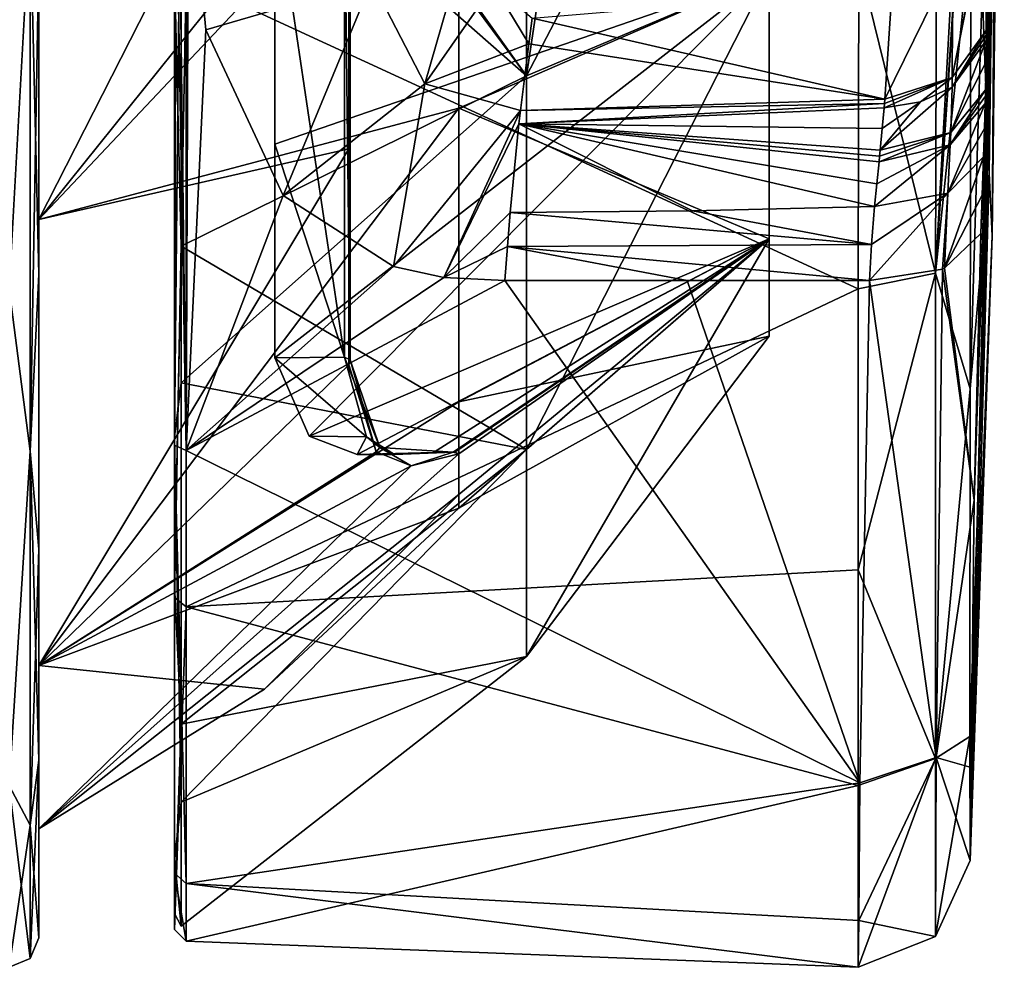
# Model space of a CAD drawing. Header units: metres. Extents: x -128 to 144, y -23 to 81.
# Tile 16 of 24: x 128 to 144, y -23 to -7. Entities that reach past the tile are written whole.
import ezdxf

# ---------------------------------------------------------------- set-up
doc = ezdxf.new("R2010")
doc.units = ezdxf.units.M
doc.layers.add('solid_AVA_2_0_CH', color=7, linetype='CONTINUOUS')

msp = doc.modelspace()

# ---------------------------------------------------------------- linework, layer by layer
at = {"layer": 'solid_AVA_2_0_CH'}
for points in [[(128, 5.824064, 21.73316), (128, -5.824063, 21.733162), (128, -11.251178, 19.48489)], [(128, 0, 20.653259), (128, 5.824064, 21.73316), (128, -11.251178, 19.48489)], [(127.853554, -5.085394, -22.280567), (127.5, -11.5, -19.918585), (127.5, 0, -23)], [(128, -10.326631, 17.886248), (128, 0, 20.653259), (128, -11.251178, 19.48489)], [(133.253769, 0, 17.105669), (128, 0, 20.653259), (128, -10.326631, 17.886248)], [(133.253769, -4.750564, 16.432774), (133.253769, 0, 17.105669), (128, -10.326631, 17.886248)], [(143.202881, -11.235666, 19.466635), (143.813126, -1.928908, 21.103701), (143.823563, 0, 21.191593)], [(143.202881, -11.235666, 19.466635), (143.823563, 0, 21.191593), (143.234802, -0.000001, 22.477121)], [(144.110016, -9.538889, 7.976353), (144.126175, 0, 12.185513), (143.99411, -6.431239, 15.085595)], [(144.110016, -9.538889, 7.976353), (144.163666, -10.598211, 0.000002), (144.236771, 0, 6.537113)], [(144.110016, -9.538889, 7.976353), (144.236771, 0, 6.537113), (144.126175, 0, 12.185513)], [(144.236771, 0, 6.537113), (144.163666, -10.598211, 0.000002), (144.288605, 0, 0.000003)], [(127.853554, -5.085394, 22.280567), (127.5, 0, 23), (127.5, -11.5, 19.918585)], [(128, 0, -20.653259), (128, -11.251179, -19.48489), (128, -5.824064, -21.73316)], [(128, 0, -20.653259), (128, -10.326631, -17.886248), (128, -11.251179, -19.48489)], [(135.123276, -1.45974, -15.148929), (128, -10.326631, -17.886248), (128, 0, -20.653259)], [(130.413818, -10.774412, 19.576998), (130.300003, -6.106321, 21.683132), (130.413818, 0, 22.346069)], [(130.413818, 0, 22.346069), (136.270599, 0, 18.188282), (136.270599, -7.8916, 16.387077)], [(130.413818, -10.774412, 19.576998), (130.413818, 0, 22.346069), (136.270599, -7.8916, 16.387077)], [(132.177139, -2.144387, -21.290634), (136.270599, -7.8916, -16.387077), (136.270599, 0, -18.188282)], [(133.279984, -6.962764, 15.502879), (133.185181, -4.702141, 16.265274), (133.279984, 0, 16.994686)], [(133.279984, -6.962764, 15.502879), (133.279984, 0, 16.994686), (133.253769, -4.750564, 16.432774)], [(136.270599, -7.8916, -16.387077), (140.383682, -6.150013, -10.652135), (140.383682, 0, -12.300026)], [(137.449829, 0, -16.896645), (136.270599, -7.8916, -16.387077), (140.383682, 0, -12.300026)], [(136.270599, -7.8916, 16.387077), (136.270599, 0, 18.188282), (140.383682, -6.150013, 10.652135)], [(137.449829, 0, -16.896645), (136.270599, 0, -18.188282), (136.270599, -7.8916, -16.387077)], [(143.202881, -11.235666, 19.466635), (143.234802, -0.000001, 22.477121), (141.901932, -5.946857, 22.217896)], [(143.804504, -19.613041, -8.057456), (144.336212, 0, -9.144236), (144.288605, 0, 0.000003)], [(143.804504, -19.613041, -8.057456), (143.857819, -15.081672, -14.962702), (144.336212, 0, -9.144236)], [(144.163666, -10.598211, 0.000002), (143.804504, -19.613041, -8.057456), (144.288605, 0, 0.000003)], [(143.857819, -15.081672, -14.962702), (144.368179, 0, -14.599203), (144.336212, 0, -9.144236)], [(143.857819, -15.081672, -14.962702), (143.971558, -10.559393, -18.485107), (144.368179, 0, -14.599203)], [(143.994781, -9.912636, -18.873209), (144.368179, 0, -14.599203), (143.971558, -10.559393, -18.485107)], [(143.994781, -9.912636, -18.873209), (144.01796, -9.26013, -19.279236), (144.368179, 0, -14.599203)], [(144.01796, -9.26013, -19.279236), (144.033737, -8.779321, -19.603914), (144.368179, 0, -14.599203)], [(144.033737, -8.779321, -19.603914), (144.04509, -8.357486, -19.926323), (144.368179, 0, -14.599203)], [(144.368179, 0, -14.599203), (144.04509, -8.357486, -19.926323), (144.312149, -4.293828, -19.96858)], [(135.123276, -1.45974, -15.148929), (135.123276, -8.437456, -12.666105), (128, -10.326631, -17.886248)], [(140.383682, -6.150013, -10.652135), (135.123276, -8.437456, -12.666105), (135.123276, -1.45974, -15.148929)], [(143.202881, -11.235666, 19.466635), (143.811569, -2.156522, 21.082512), (143.813126, -1.928908, 21.103701)], [(132.177139, -2.144387, -21.290634), (130.413818, -2.738796, -22.177597), (136.270599, -7.8916, -16.387077)], [(143.202881, -11.235666, 19.466635), (143.79953, -5.464868, 20.479446), (143.811569, -2.156522, 21.082512)], [(130.358459, -2.727629, -22.77857), (130.5, -14.239343, -18.062145), (130.300003, -2.738018, -22.635)], [(130.300003, -2.741127, -22.49707), (130.300003, -2.738018, -22.635), (130.300003, -14.151543, -17.876627)], [(130.5, -14.239343, -18.062145), (130.300003, -14.151543, -17.876627), (130.300003, -2.738018, -22.635)], [(130.413818, -2.738796, -22.177597), (130.300003, -14.006734, -17.642471), (130.413818, -13.092591, -18.108862)], [(130.331131, -2.743629, -22.250883), (130.300003, -14.006734, -17.642471), (130.413818, -2.738796, -22.177597)], [(130.300003, -2.743773, -22.358826), (130.300003, -2.741127, -22.49707), (130.300003, -14.151543, -17.876627)], [(130.331131, -2.743629, -22.250883), (130.300003, -2.743773, -22.358826), (130.300003, -14.006734, -17.642471)], [(130.300003, -14.006734, -17.642471), (130.300003, -2.743773, -22.358826), (130.300003, -14.151543, -17.876627)], [(130.358459, -2.727629, -22.77857), (130.5, -2.703641, -22.840542), (130.5, -14.239343, -18.062145)], [(130.413818, -2.738796, -22.177597), (130.413818, -13.092591, -18.108862), (136.270599, -7.8916, -16.387077)], [(130.5, -14.239343, -18.062145), (130.5, -2.703641, -22.840542), (130.537003, -4.045079, -22.641497)], [(144.342422, -3.266466, -21.48032), (144.062836, -7.117789, -21.121222), (144.053207, -5.053329, -24.482506)], [(144.062302, -7.290513, -20.935604), (144.062836, -7.117789, -21.121222), (144.342422, -3.266466, -21.48032)], [(144.339005, -3.399888, -21.239639), (144.062302, -7.290513, -20.935604), (144.342422, -3.266466, -21.48032)], [(144.317368, -4.12125, -20.202629), (144.062302, -7.290513, -20.935604), (144.339005, -3.399888, -21.239639)], [(130.5, -14.239343, -18.062145), (130.537003, -4.045079, -22.641497), (130.830582, -7.110124, -21.873411)], [(133.647537, -6.282866, -23.421614), (130.830582, -7.110124, -21.873411), (130.537003, -4.045079, -22.641497)], [(144.317368, -4.12125, -20.202629), (144.051224, -8.123974, -20.114086), (144.060364, -7.647824, -20.549442)], [(144.312149, -4.293828, -19.96858), (144.051224, -8.123974, -20.114086), (144.317368, -4.12125, -20.202629)], [(144.317368, -4.12125, -20.202629), (144.060364, -7.647824, -20.549442), (144.062302, -7.290513, -20.935604)], [(144.312149, -4.293828, -19.96858), (144.04509, -8.357486, -19.926323), (144.04866, -8.230854, -20.023991)], [(144.312149, -4.293828, -19.96858), (144.04866, -8.230854, -20.023991), (144.051224, -8.123974, -20.114086)], [(133.253769, -9.127377, 14.467028), (133.253769, -4.750564, 16.432774), (128, -10.326631, 17.886248)], [(133.185181, -4.702141, 16.265274), (133.185181, -12.655764, 11.247264), (132.000458, -4.707884, 16.285141)], [(133.185181, -12.655764, 11.247264), (132.000458, -9.045376, 14.337055), (132.000458, -4.707884, 16.285141)], [(140.383682, -6.150013, 10.652135), (132.000458, -4.707884, 16.285141), (132.000458, -9.045376, 14.337055)], [(133.279984, -12.703135, 11.289363), (133.185181, -12.655764, 11.247264), (133.185181, -4.702141, 16.265274)], [(133.279984, -12.703135, 11.289363), (133.185181, -4.702141, 16.265274), (133.279984, -6.962764, 15.502879)], [(133.279984, -6.962764, 15.502879), (133.253769, -4.750564, 16.432774), (133.253769, -9.127377, 14.467028)], [(127.853554, -5.085394, 22.280567), (127.5, -11.5, 19.918585), (127.853554, -14.248958, 17.867628)], [(127.853554, -14.248958, -17.867628), (127.5, -11.5, -19.918585), (127.853554, -5.085394, -22.280567)], [(127.853554, -5.085394, 22.280567), (127.853554, -14.248958, 17.867628), (128, -5.824063, 21.733162)], [(127.853554, -5.085394, -22.280567), (128, -5.824064, -21.73316), (128, -11.251179, -19.48489)], [(127.853554, -14.248958, -17.867628), (127.853554, -5.085394, -22.280567), (128, -11.251179, -19.48489)], [(143.482086, -7.919191, -21.881229), (144.052383, -5.007443, -24.601385), (144.053207, -5.053329, -24.482506)], [(143.482086, -7.919191, -21.881229), (143.498138, -5.932062, -24.974161), (144.052383, -5.007443, -24.601385)], [(143.482086, -7.919191, -21.881229), (144.053207, -5.053329, -24.482506), (144.062836, -7.117789, -21.121222)], [(143.202881, -11.235666, 19.466635), (143.788803, -13.196469, 16.577543), (143.79953, -5.464868, 20.479446)], [(143.99411, -6.431239, 15.085595), (143.79953, -5.464868, 20.479446), (143.788803, -13.196469, 16.577543)], [(127.853554, -14.248958, 17.867628), (128, -11.251178, 19.48489), (128, -5.824063, 21.733162)], [(135.207993, -5.726867, -26.423407), (134.542892, -8.023218, -22.734859), (133.647537, -6.282866, -23.421614)], [(135.207993, -5.726867, -26.423407), (135.706192, -6.350542, -26.137999), (134.542892, -8.023218, -22.734859)], [(141.893127, -11.498031, 19.919722), (141.901932, -5.946857, 22.217896), (130.5, -6.243105, 22.136477)], [(143.202881, -11.235666, 19.466635), (141.901932, -5.946857, 22.217896), (141.893127, -11.498031, 19.919722)], [(143.498138, -5.932062, -24.974161), (142.341461, -8.283296, -22.232666), (142.468521, -6.397381, -25.158642)], [(143.482086, -7.919191, -21.881229), (142.341461, -8.283296, -22.232666), (143.498138, -5.932062, -24.974161)], [(130.300003, -6.106321, 21.683132), (130.300003, -16.524233, 15.309968), (130.300003, -6.183918, 21.945368)], [(130.413818, -10.774412, 19.576998), (130.300003, -16.524233, 15.309968), (130.300003, -6.106321, 21.683132)], [(140.383682, -6.150013, 10.652135), (132.000458, -9.045376, 14.337055), (132.000458, -12.671221, 11.261002)], [(140.383682, -6.150013, 10.652135), (132.000458, -12.671221, 11.261002), (132.583328, -13.995855, 8.979123)], [(140.383682, -6.150013, 10.652135), (132.583328, -13.995855, 8.979123), (140.383682, -10.652135, 6.150013)], [(140.383682, -10.652135, -6.150013), (135.123276, -8.437456, -12.666105), (140.383682, -6.150013, -10.652135)], [(136.270599, -14.220172, -11.340209), (140.383682, -10.652135, -6.150013), (140.383682, -6.150013, -10.652135)], [(136.270599, -7.8916, -16.387077), (136.270599, -14.220172, -11.340209), (140.383682, -6.150013, -10.652135)], [(136.270599, -14.220172, 11.340209), (140.383682, -6.150013, 10.652135), (140.383682, -10.652135, 6.150013)], [(136.270599, -14.220172, 11.340209), (136.270599, -7.8916, 16.387077), (140.383682, -6.150013, 10.652135)], [(130.300003, -16.524233, 15.309968), (130.300003, -16.732092, 15.487967), (130.300003, -6.183918, 21.945368)], [(130.5, -6.243105, 22.136477), (130.300003, -6.183918, 21.945368), (130.300003, -16.732092, 15.487967)], [(130.5, -6.243105, 22.136477), (130.300003, -16.732092, 15.487967), (130.5, -16.889366, 15.612473)], [(141.893127, -11.498031, 19.919722), (130.5, -6.243105, 22.136477), (130.5, -16.889366, 15.612473)], [(133.647537, -6.282866, -23.421614), (132.143478, -9.920077, -20.750711), (130.830582, -7.110124, -21.873411)], [(133.647537, -6.282866, -23.421614), (134.542892, -8.023218, -22.734859), (132.143478, -9.920077, -20.750711)], [(135.706192, -6.350542, -26.137999), (136.306076, -7.345362, -24.311548), (134.542892, -8.023218, -22.734859)], [(135.706192, -6.350542, -26.137999), (136.36557, -6.91172, -25.191544), (136.306076, -7.345362, -24.311548)], [(142.468521, -6.397381, -25.158642), (142.341461, -8.283296, -22.232666), (136.36557, -6.91172, -25.191544)], [(144.110016, -9.538889, 7.976353), (143.99411, -6.431239, 15.085595), (143.788803, -13.196469, 16.577543)], [(133.279984, -6.962764, 15.502879), (133.253769, -9.127377, 14.467028), (133.253769, -12.786092, 11.363088)], [(133.279984, -12.703135, 11.289363), (133.279984, -6.962764, 15.502879), (133.253769, -12.786092, 11.363088)], [(142.341461, -8.283296, -22.232666), (136.306076, -7.345362, -24.311548), (136.36557, -6.91172, -25.191544)], [(130.5, -14.239343, -18.062145), (130.830582, -7.110124, -21.873411), (132.143478, -9.920077, -20.750711)], [(143.482117, -8.079421, -21.713781), (143.482086, -7.919191, -21.881229), (144.062836, -7.117789, -21.121222)], [(143.482117, -8.079421, -21.713781), (144.062836, -7.117789, -21.121222), (144.062469, -7.201874, -21.030685)], [(144.062302, -7.290513, -20.935604), (144.062469, -7.201874, -21.030685), (144.062836, -7.117789, -21.121222)], [(143.4617, -8.848696, -21.020643), (144.062302, -7.290513, -20.935604), (144.060364, -7.647824, -20.549442)], [(143.4617, -8.848696, -21.020643), (143.482117, -8.079421, -21.713781), (144.062302, -7.290513, -20.935604)], [(143.482117, -8.079421, -21.713781), (144.062469, -7.201874, -21.030685), (144.062302, -7.290513, -20.935604)], [(136.306076, -7.345362, -24.311548), (136.166672, -8.47674, -22.562799), (134.542892, -8.023218, -22.734859)], [(142.341461, -8.283296, -22.232666), (136.166672, -8.47674, -22.562799), (136.306076, -7.345362, -24.311548)], [(143.4617, -8.848696, -21.020643), (144.060364, -7.647824, -20.549442), (144.051224, -8.123974, -20.114086)], [(130.413818, -10.774412, 19.576998), (136.270599, -7.8916, 16.387077), (136.270599, -14.220172, 11.340209)], [(130.413818, -13.092591, -18.108862), (136.270599, -14.220172, -11.340209), (136.270599, -7.8916, -16.387077)], [(143.482086, -7.919191, -21.881229), (142.329727, -8.433891, -22.077946), (142.335602, -8.358459, -22.154545)], [(142.949356, -8.326756, -21.964663), (142.329727, -8.433891, -22.077946), (143.482086, -7.919191, -21.881229)], [(143.482086, -7.919191, -21.881229), (142.335602, -8.358459, -22.154545), (142.341461, -8.283296, -22.232666)], [(143.482117, -8.079421, -21.713781), (142.949356, -8.326756, -21.964663), (143.482086, -7.919191, -21.881229)], [(134.542892, -8.023218, -22.734859), (134.013733, -11.119012, -20.133741), (132.143478, -9.920077, -20.750711)], [(134.542892, -8.023218, -22.734859), (136.166672, -8.47674, -22.562799), (134.013733, -11.119012, -20.133741)], [(143.482117, -8.079421, -21.713781), (142.263626, -9.151661, -21.429905), (142.949356, -8.326756, -21.964663)], [(143.4617, -8.848696, -21.020643), (142.263626, -9.151661, -21.429905), (143.482117, -8.079421, -21.713781)], [(143.451584, -9.060339, -20.857916), (144.051224, -8.123974, -20.114086), (144.04866, -8.230854, -20.023991)], [(143.451584, -9.060339, -20.857916), (143.4617, -8.848696, -21.020643), (144.051224, -8.123974, -20.114086)], [(142.341461, -8.283296, -22.232666), (142.335602, -8.358459, -22.154545), (136.166672, -8.47674, -22.562799)], [(142.949356, -8.326756, -21.964663), (142.263626, -9.151661, -21.429905), (142.298782, -8.782857, -21.745773)], [(142.949356, -8.326756, -21.964663), (142.298782, -8.782857, -21.745773), (142.329727, -8.433891, -22.077946)], [(143.451584, -9.060339, -20.857916), (144.04866, -8.230854, -20.023991), (144.04509, -8.357486, -19.926323)], [(135.123276, -8.437456, -12.666105), (128, -17.886248, -10.32663), (128, -10.326631, -17.886248)], [(135.123276, -8.437456, -12.666105), (135.123276, -13.416991, -7.183677), (128, -17.886248, -10.32663)], [(136.166672, -8.47674, -22.562799), (134.86734, -11.304716, -20.030062), (134.013733, -11.119012, -20.133741)], [(136.166672, -8.47674, -22.562799), (136.141068, -8.703507, -22.278397), (134.86734, -11.304716, -20.030062)], [(140.383682, -10.652135, -6.150013), (135.123276, -13.416991, -7.183677), (135.123276, -8.437456, -12.666105)], [(142.335602, -8.358459, -22.154545), (136.141068, -8.703507, -22.278397), (136.166672, -8.47674, -22.562799)], [(142.335602, -8.358459, -22.154545), (142.329727, -8.433891, -22.077946), (136.141068, -8.703507, -22.278397)], [(142.329727, -8.433891, -22.077946), (142.298782, -8.782857, -21.745773), (136.141068, -8.703507, -22.278397)], [(143.413177, -9.875569, -20.306883), (144.04509, -8.357486, -19.926323), (144.033737, -8.779321, -19.603914)], [(143.413177, -9.875569, -20.306883), (143.451584, -9.060339, -20.857916), (144.04509, -8.357486, -19.926323)], [(136.141068, -8.703507, -22.278397), (135.991516, -10.207575, -20.783794), (134.86734, -11.304716, -20.030062)], [(136.141068, -8.703507, -22.278397), (139.08139, -10.177658, -20.767586), (135.991516, -10.207575, -20.783794)], [(136.141068, -8.703507, -22.278397), (142.168228, -10.105992, -20.751396), (139.08139, -10.177658, -20.767586)], [(142.207535, -9.720668, -21.003418), (142.168228, -10.105992, -20.751396), (136.141068, -8.703507, -22.278397)], [(142.254028, -9.249461, -21.351612), (142.244293, -9.349123, -21.274036), (136.141068, -8.703507, -22.278397)], [(142.207535, -9.720668, -21.003418), (136.141068, -8.703507, -22.278397), (142.244293, -9.349123, -21.274036)], [(142.263626, -9.151661, -21.429905), (142.254028, -9.249461, -21.351612), (136.141068, -8.703507, -22.278397)], [(142.298782, -8.782857, -21.745773), (142.263626, -9.151661, -21.429905), (136.141068, -8.703507, -22.278397)], [(143.413177, -9.875569, -20.306883), (144.033737, -8.779321, -19.603914), (144.01796, -9.26013, -19.279236)], [(143.4617, -8.848696, -21.020643), (142.244293, -9.349123, -21.274036), (142.254028, -9.249461, -21.351612)], [(143.451584, -9.060339, -20.857916), (142.244293, -9.349123, -21.274036), (143.4617, -8.848696, -21.020643)], [(143.4617, -8.848696, -21.020643), (142.254028, -9.249461, -21.351612), (142.263626, -9.151661, -21.429905)], [(133.253769, -9.127377, 14.467028), (128, -10.326631, 17.886248), (128, -17.886248, 10.32663)], [(133.253769, -12.786092, 11.363088), (133.253769, -9.127377, 14.467028), (128, -17.886248, 10.32663)], [(133.185181, -12.655764, 11.247264), (132.000458, -12.671221, 11.261002), (132.000458, -9.045376, 14.337055)], [(143.451584, -9.060339, -20.857916), (142.168228, -10.105992, -20.751396), (142.207535, -9.720668, -21.003418)], [(143.413177, -9.875569, -20.306883), (142.168228, -10.105992, -20.751396), (143.451584, -9.060339, -20.857916)], [(143.451584, -9.060339, -20.857916), (142.207535, -9.720668, -21.003418), (142.244293, -9.349123, -21.274036)], [(143.356125, -11.15039, -19.552666), (144.01796, -9.26013, -19.279236), (143.994781, -9.912636, -18.873209)], [(143.356125, -11.15039, -19.552666), (143.413177, -9.875569, -20.306883), (144.01796, -9.26013, -19.279236)], [(144.110016, -9.538889, 7.976353), (143.786285, -19.086033, 9.198348), (143.789047, -21.189514, 0)], [(144.110016, -9.538889, 7.976353), (143.788803, -13.196469, 16.577543), (143.786285, -19.086033, 9.198348)], [(144.110016, -9.538889, 7.976353), (143.789047, -21.189514, 0), (144.163666, -10.598211, 0.000002)], [(130.5, -14.239343, -18.062145), (132.143478, -9.920077, -20.750711), (134.013733, -11.119012, -20.133741)], [(143.413177, -9.875569, -20.306883), (142.081711, -11.357803, -20.000008), (142.117035, -10.745264, -20.361504)], [(143.319016, -11.165646, -19.581646), (142.081711, -11.357803, -20.000008), (143.413177, -9.875569, -20.306883)], [(143.413177, -9.875569, -20.306883), (142.117035, -10.745264, -20.361504), (142.168228, -10.105992, -20.751396)], [(143.356125, -11.15039, -19.552666), (143.319016, -11.165646, -19.581646), (143.413177, -9.875569, -20.306883)], [(143.356125, -11.15039, -19.552666), (143.994781, -9.912636, -18.873209), (143.971558, -10.559393, -18.485107)], [(142.117035, -10.745264, -20.361504), (135.991516, -10.207575, -20.783794), (139.08139, -10.177658, -20.767586)], [(142.117035, -10.745264, -20.361504), (139.08139, -10.177658, -20.767586), (142.168228, -10.105992, -20.751396)], [(128, -10.326631, 17.886248), (128, -15.911312, 15.908492), (128, -19.486931, 11.247645)], [(128, -17.886248, 10.32663), (128, -10.326631, 17.886248), (128, -19.486931, 11.247645)], [(128, -10.326631, 17.886248), (128, -11.251178, 19.48489), (128, -15.911312, 15.908492)], [(128, -10.326631, -17.886248), (128, -15.911312, -15.908491), (128, -11.251179, -19.48489)], [(128, -10.326631, -17.886248), (128, -17.886248, -10.32663), (128, -15.911312, -15.908491)], [(135.943481, -10.780598, -20.359735), (134.86734, -11.304716, -20.030062), (135.991516, -10.207575, -20.783794)], [(142.117035, -10.745264, -20.361504), (135.943481, -10.780598, -20.359735), (135.991516, -10.207575, -20.783794)], [(140.383682, -10.652135, 6.150013), (132.583328, -13.995855, 8.979123), (133.397461, -14.307263, 7.549169)], [(140.383682, -10.652135, 6.150013), (133.397461, -14.307263, 7.549169), (134.692352, -14.275681, 5.929728)], [(140.383682, -10.652135, 6.150013), (134.692352, -14.275681, 5.929728), (135.023499, -14.265845, 5.458481)], [(140.383682, -10.652135, 6.150013), (135.023499, -14.265845, 5.458481), (135.050827, -14.268816, 5.408057)], [(140.383682, -10.652135, 6.150013), (135.050827, -14.268816, 5.408057), (135.123276, -14.298059, 5.21406)], [(140.383682, -10.652135, 6.150013), (135.123276, -14.987067, 2.647394), (135.123276, -15.219096)], [(140.383682, -10.652135, 6.150013), (135.123276, -15.219096), (140.383682, -12.300026)], [(140.383682, -12.300026), (135.123276, -13.416991, -7.183677), (140.383682, -10.652135, -6.150013)], [(140.383682, -10.652135, 6.150013), (135.123276, -14.298059, 5.21406), (135.123276, -14.987067, 2.647394)], [(136.270599, -17.732265, -4.047274), (140.383682, -12.300026), (140.383682, -10.652135, -6.150013)], [(136.270599, -14.220172, -11.340209), (136.270599, -17.732265, -4.047274), (140.383682, -10.652135, -6.150013)], [(136.270599, -17.732265, 4.047274), (140.383682, -10.652135, 6.150013), (140.383682, -12.300026)], [(136.270599, -17.732265, 4.047274), (136.270599, -14.220172, 11.340209), (140.383682, -10.652135, 6.150013)], [(143.356125, -11.15039, -19.552666), (143.971558, -10.559393, -18.485107), (143.857819, -15.081672, -14.962702)], [(144.163666, -10.598211, 0.000002), (143.789047, -21.189514, 0), (143.804504, -19.613041, -8.057456)], [(130.413818, -18.878546, 11.956058), (130.300003, -16.524233, 15.309968), (130.413818, -10.774412, 19.576998)], [(130.413818, -18.878546, 11.956058), (130.413818, -10.774412, 19.576998), (136.270599, -14.220172, 11.340209)], [(135.943481, -10.780598, -20.359735), (135.899994, -11.357817, -20), (134.86734, -11.304716, -20.030062)], [(135.943481, -10.780598, -20.359735), (138.990891, -11.35781, -20.000004), (135.899994, -11.357817, -20)], [(142.117035, -10.745264, -20.361504), (142.081711, -11.357803, -20.000008), (135.943481, -10.780598, -20.359735)], [(135.943481, -10.780598, -20.359735), (142.081711, -11.357803, -20.000008), (138.990891, -11.35781, -20.000004)], [(130.5, -14.239343, -18.062145), (134.013733, -11.119012, -20.133741), (134.86734, -11.304716, -20.030062)], [(143.213104, -19.441738, -11.30945), (142.081711, -11.357803, -20.000008), (143.319016, -11.165646, -19.581646)], [(143.213104, -19.441738, -11.30945), (143.319016, -11.165646, -19.581646), (143.857819, -15.081672, -14.962702)], [(143.356125, -11.15039, -19.552666), (143.857819, -15.081672, -14.962702), (143.319016, -11.165646, -19.581646)], [(127.853554, -14.248958, 17.867628), (128, -15.911312, 15.908492), (128, -11.251178, 19.48489)], [(127.853554, -14.248958, -17.867628), (128, -11.251179, -19.48489), (128, -15.911312, -15.908491)], [(130.5, -14.239343, -18.062145), (134.86734, -11.304716, -20.030062), (135.899994, -11.357817, -20)], [(143.202881, -11.235666, 19.466635), (141.893127, -11.498031, 19.919722), (141.889359, -16.26421, 16.262701)], [(143.200684, -19.460934, 11.240444), (143.202881, -11.235666, 19.466635), (141.889359, -16.26421, 16.262701)], [(143.200684, -19.460934, 11.240444), (143.788803, -13.196469, 16.577543), (143.202881, -11.235666, 19.466635)], [(127.853554, -14.248958, 17.867628), (127.5, -11.5, 19.918585), (127.5, -19.918585, 11.5)], [(127.853554, -14.248958, -17.867628), (127.5, -19.918585, -11.5), (127.5, -11.5, -19.918585)], [(130.5, -14.239343, -18.062145), (135.899994, -11.357817, -20), (141.91983, -19.874451, -11.576103)], [(141.889359, -16.26421, 16.262701), (141.893127, -11.498031, 19.919722), (130.5, -16.889366, 15.612473)], [(135.899994, -11.357817, -20), (138.990891, -11.35781, -20.000004), (141.91983, -19.874451, -11.576103)], [(138.990891, -11.35781, -20.000004), (142.081711, -11.357803, -20.000008), (141.91983, -19.874451, -11.576103)], [(143.213104, -19.441738, -11.30945), (141.91983, -19.874451, -11.576103), (142.081711, -11.357803, -20.000008)], [(140.383682, -12.300026), (135.123276, -15.219096), (135.123276, -13.416991, -7.183677)], [(136.270599, -17.732265, -4.047274), (136.270599, -17.732265, 4.047274), (140.383682, -12.300026)], [(133.557953, -14.00703, 8.893113), (132.000458, -12.671221, 11.261002), (133.185181, -12.655764, 11.247264)], [(133.557953, -14.00703, 8.893113), (132.583328, -13.995855, 8.979123), (132.000458, -12.671221, 11.261002)], [(133.781784, -14.190785, 8.487556), (133.557953, -14.00703, 8.893113), (133.185181, -12.655764, 11.247264)], [(133.781784, -14.190785, 8.487556), (133.185181, -12.655764, 11.247264), (133.279984, -12.703135, 11.289363)], [(133.720947, -14.260016, 8.641287), (133.253769, -12.786092, 11.363088), (128, -17.886248, 10.32663)], [(133.279984, -12.703135, 11.289363), (133.253769, -12.786092, 11.363088), (133.720947, -14.260016, 8.641287)], [(133.781784, -14.190785, 8.487556), (133.279984, -12.703135, 11.289363), (133.720947, -14.260016, 8.641287)], [(130.413818, -13.092591, -18.108862), (130.300003, -14.006734, -17.642471), (130.413818, -20.201584, -9.552113)], [(130.413818, -13.092591, -18.108862), (130.413818, -20.201584, -9.552113), (136.270599, -14.220172, -11.340209)], [(143.200684, -19.460934, 11.240444), (143.786285, -19.086033, 9.198348), (143.788803, -13.196469, 16.577543)], [(135.123276, -13.416991, -7.183677), (135.123276, -15.219096), (128, -17.886248, -10.32663)], [(130.300003, -21.154978, -7.740304), (130.300003, -14.006734, -17.642471), (130.300003, -14.151543, -17.876627)], [(130.413818, -20.201584, -9.552113), (130.300003, -14.006734, -17.642471), (130.300003, -21.154978, -7.740304)], [(133.557953, -14.00703, 8.893113), (133.397461, -14.307263, 7.549169), (132.583328, -13.995855, 8.979123)], [(133.557953, -14.00703, 8.893113), (134.032394, -14.305061, 7.467566), (133.397461, -14.307263, 7.549169)], [(133.781784, -14.190785, 8.487556), (134.032394, -14.305061, 7.467566), (133.557953, -14.00703, 8.893113)], [(130.300003, -21.154978, -7.740304), (130.300003, -14.151543, -17.876627), (130.300003, -21.403162, -7.857776)], [(130.5, -21.578463, -7.960524), (130.300003, -21.403162, -7.857776), (130.300003, -14.151543, -17.876627)], [(130.5, -21.578463, -7.960524), (130.300003, -14.151543, -17.876627), (130.5, -14.239343, -18.062145)], [(127.853554, -14.248958, 17.867628), (127.5, -19.918585, 11.5), (127.853554, -20.59034, 9.915785)], [(127.853554, -20.59034, -9.915785), (127.5, -19.918585, -11.5), (127.853554, -14.248958, -17.867628)], [(127.853554, -14.248958, 17.867628), (127.853554, -20.59034, 9.915785), (128, -15.911312, 15.908492)], [(127.853554, -14.248958, -17.867628), (128, -15.911312, -15.908491), (128, -19.486931, -11.247644)], [(127.853554, -20.59034, -9.915785), (127.853554, -14.248958, -17.867628), (128, -19.486931, -11.247644)], [(134.313309, -14.497982, 6.979161), (133.720947, -14.260016, 8.641287), (128, -17.886248, 10.32663)], [(135.123276, -14.298059, 5.21406), (134.313309, -14.497982, 6.979161), (128, -20.653261)], [(135.123276, -14.987067, 2.647394), (135.123276, -14.298059, 5.21406), (128, -20.653261)], [(130.413818, -18.878546, 11.956058), (136.270599, -14.220172, 11.340209), (136.270599, -17.732265, 4.047274)], [(130.413818, -20.201584, -9.552113), (136.270599, -17.732265, -4.047274), (136.270599, -14.220172, -11.340209)], [(130.5, -21.578463, -7.960524), (130.5, -14.239343, -18.062145), (141.91983, -19.874451, -11.576103)], [(134.032394, -14.305061, 7.467566), (134.692352, -14.275681, 5.929728), (133.397461, -14.307263, 7.549169)], [(133.781784, -14.190785, 8.487556), (133.720947, -14.260016, 8.641287), (134.313309, -14.497982, 6.979161)], [(133.781784, -14.190785, 8.487556), (134.313309, -14.497982, 6.979161), (135.023499, -14.265845, 5.458481)], [(133.781784, -14.190785, 8.487556), (135.023499, -14.265845, 5.458481), (134.032394, -14.305061, 7.467566)], [(135.023499, -14.265845, 5.458481), (134.692352, -14.275681, 5.929728), (134.032394, -14.305061, 7.467566)], [(135.023499, -14.265845, 5.458481), (134.313309, -14.497982, 6.979161), (135.123276, -14.298059, 5.21406)], [(135.050827, -14.268816, 5.408057), (135.023499, -14.265845, 5.458481), (135.123276, -14.298059, 5.21406)], [(134.313309, -14.497982, 6.979161), (128, -17.886248, 10.32663), (128, -20.653261)], [(135.123276, -14.987067, 2.647394), (128, -20.653261), (131.828796, -18.286383)], [(135.123276, -14.987067, 2.647394), (131.828796, -18.286383), (135.123276, -15.219096)], [(143.213104, -19.441738, -11.30945), (143.857819, -15.081672, -14.962702), (143.804504, -19.613041, -8.057456)], [(135.123276, -15.219096), (131.828796, -18.286383), (128, -17.886248, -10.32663)], [(127.853554, -20.59034, 9.915785), (128, -19.486931, 11.247645), (128, -15.911312, 15.908492)], [(128, -17.886248, -10.32663), (128, -19.486931, -11.247644), (128, -15.911312, -15.908491)], [(141.888275, -19.920162, 11.497266), (141.889359, -16.26421, 16.262701), (130.5, -16.889366, 15.612473)], [(143.200684, -19.460934, 11.240444), (141.889359, -16.26421, 16.262701), (141.888275, -19.920162, 11.497266)], [(130.300003, -16.524233, 15.309968), (130.300003, -22.085281, 4.436859), (130.300003, -16.732092, 15.487967)], [(130.413818, -18.878546, 11.956058), (130.300003, -22.085281, 4.436859), (130.300003, -16.524233, 15.309968)], [(130.300003, -22.085281, 4.436859), (130.300003, -22.35689, 4.473188), (130.300003, -16.732092, 15.487967)], [(130.5, -16.889366, 15.612473), (130.300003, -16.732092, 15.487967), (130.300003, -22.35689, 4.473188)], [(130.5, -16.889366, 15.612473), (130.300003, -22.35689, 4.473188), (130.5, -22.558037, 4.487204)], [(141.888275, -19.920162, 11.497266), (130.5, -16.889366, 15.612473), (130.5, -22.558037, 4.487204)], [(130.413818, -22.303911, 1.371986), (136.270599, -17.732265, 4.047274), (136.270599, -17.732265, -4.047274)], [(130.413818, -22.303911, 1.371986), (130.413818, -18.878546, 11.956058), (136.270599, -17.732265, 4.047274)], [(130.413818, -20.201584, -9.552113), (130.413818, -22.303911, 1.371986), (136.270599, -17.732265, -4.047274)], [(128, -17.886248, 10.32663), (128, -19.486931, 11.247645), (128, -22.5)], [(128, -20.653261), (128, -17.886248, 10.32663), (128, -22.5)], [(128, -17.886248, -10.32663), (128, -20.653261), (128, -19.486931, -11.247644)], [(131.828796, -18.286383), (128, -20.653261), (128, -17.886248, -10.32663)], [(130.413818, -22.303911, 1.371986), (130.300003, -22.085281, 4.436859), (130.413818, -18.878546, 11.956058)], [(143.200684, -19.460934, 11.240444), (143.201691, -22.475681, 0.000263), (143.786285, -19.086033, 9.198348)], [(143.201691, -22.475681, 0.000263), (143.789047, -21.189514, 0), (143.786285, -19.086033, 9.198348)], [(127.853554, -22.853554, 0), (128, -22.5), (128, -19.486931, 11.247645)], [(127.853554, -20.59034, -9.915785), (128, -19.486931, -11.247644), (128, -22.5)], [(127.853554, -20.59034, 9.915785), (127.853554, -22.853554, 0), (128, -19.486931, 11.247645)], [(128, -20.653261), (128, -22.5), (128, -19.486931, -11.247644)], [(143.200684, -19.460934, 11.240444), (141.888275, -19.920162, 11.497266), (141.891159, -23, -0.000492)], [(143.200684, -19.460934, 11.240444), (141.891159, -23, -0.000492), (143.201691, -22.475681, 0.000263)], [(143.213104, -19.441738, -11.30945), (141.899704, -22.205175, -5.994176), (141.91983, -19.874451, -11.576103)], [(143.213104, -19.441738, -11.30945), (143.201691, -22.475681, 0.000263), (141.899704, -22.205175, -5.994176)], [(143.213104, -19.441738, -11.30945), (143.789047, -21.189514, 0), (143.201691, -22.475681, 0.000263)], [(143.213104, -19.441738, -11.30945), (143.804504, -19.613041, -8.057456), (143.789047, -21.189514, 0)], [(127.853554, -20.59034, 9.915785), (127.5, -19.918585, 11.5), (127.5, -23)], [(127.853554, -22.853554, 0), (127.5, -23), (127.5, -19.918585, -11.5)], [(127.853554, -20.59034, -9.915785), (127.853554, -22.853554, 0), (127.5, -19.918585, -11.5)], [(130.5, -21.578463, -7.960524), (141.91983, -19.874451, -11.576103), (141.899704, -22.205175, -5.994176)], [(141.888275, -19.920162, 11.497266), (130.5, -22.558037, 4.487204), (141.891159, -23, -0.000492)], [(130.413818, -20.201584, -9.552113), (130.300003, -21.154978, -7.740304), (130.413818, -22.303911, 1.371986)], [(127.853554, -20.59034, 9.915785), (127.5, -23), (127.853554, -22.853554, 0)], [(127.853554, -20.59034, -9.915785), (128, -22.5), (127.853554, -22.853554, 0)], [(130.300003, -22.085281, 4.436859), (130.300003, -21.154978, -7.740304), (130.300003, -21.403162, -7.857776)], [(130.413818, -22.303911, 1.371986), (130.300003, -21.154978, -7.740304), (130.300003, -22.085281, 4.436859)], [(130.300003, -22.085281, 4.436859), (130.300003, -21.403162, -7.857776), (130.300003, -22.35689, 4.473188)], [(130.5, -22.558037, 4.487204), (130.300003, -22.35689, 4.473188), (130.300003, -21.403162, -7.857776)], [(130.5, -22.558037, 4.487204), (130.300003, -21.403162, -7.857776), (130.5, -21.578463, -7.960524)], [(130.5, -21.578463, -7.960524), (141.899704, -22.205175, -5.994176), (141.891159, -23, -0.000492)], [(130.5, -22.558037, 4.487204), (130.5, -21.578463, -7.960524), (141.891159, -23, -0.000492)], [(143.201691, -22.475681, 0.000263), (141.891159, -23, -0.000492), (141.899704, -22.205175, -5.994176)]]:
    msp.add_3dface(points, dxfattribs=at)

doc.saveas('drawing.dxf')
